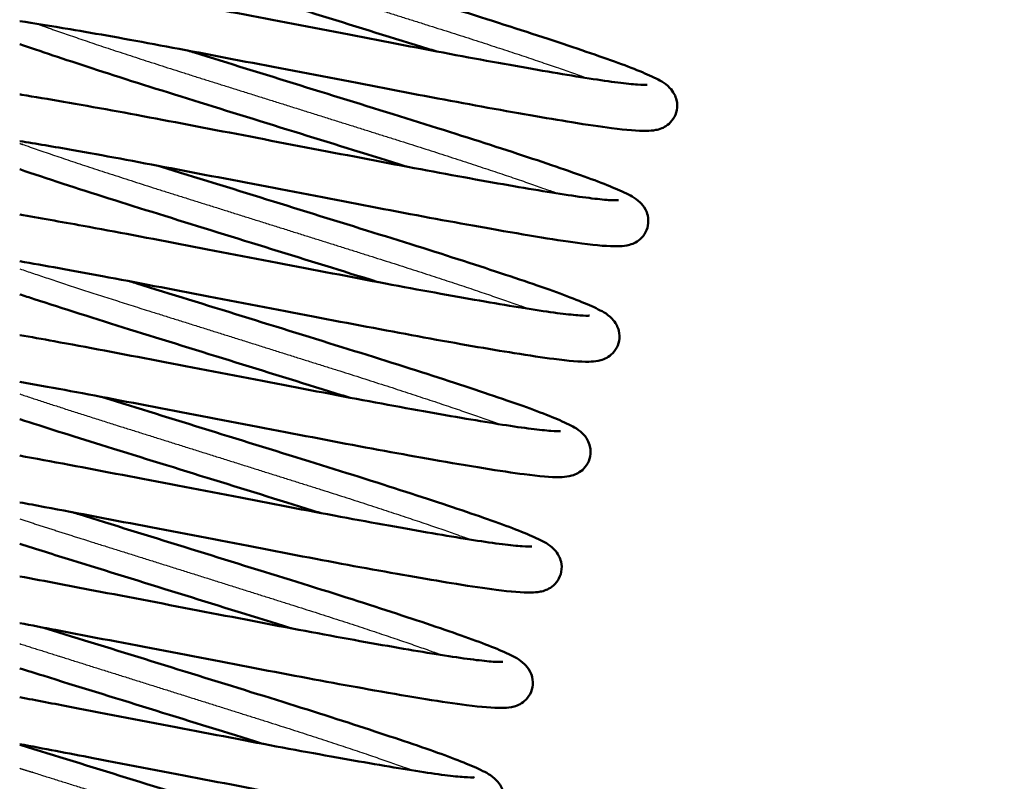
# Model space of a CAD drawing. Header units: millimetres. Extents: x 155 to 950, y -844 to 1327.
# Tile 37 of 58: x 705 to 726, y 125 to 141. Entities that reach past the tile are written whole.
import ezdxf

# ---------------------------------------------------------------- set-up
doc = ezdxf.new("R2010")
doc.units = ezdxf.units.MM
doc.header["$LTSCALE"] = 0.75
doc.layers.add('Visible', color=7, linetype='Continuous', lineweight=50)
doc.layers.add('Visible Narrow', color=7, linetype='Continuous', lineweight=25)

msp = doc.modelspace()

# ---------------------------------------------------------------- linework, layer by layer
at = {"layer": 'Visible'}
for points, knots in [([(767.779, 231.972, 1.236), (769.038, 227.673, 1.236), (775.326, 210.603, 1.236), (779.956, 181.914, 1.236), (780.024, 145.373, 1.236), (771.16, 106.612, 1.236), (745.206, 75.611, 1.236), (725.852, 17.739, 1.236), (716.181, -89.198, 1.236), (714.97, -264.061, 1.236), (720.096, -485.806, 1.236), (714.023, -666.71, 1.236), (721.629, -734.566, 1.236), (725.965, -756.659, 1.236), (732.127, -776.101, 1.236), (740.42, -792.323, 1.236), (750.671, -804.407, 1.236), (762.902, -812.367, 1.236), (776.817, -817.114, 1.236), (792.454, -819.564, 1.236), (821.303, -820.736, 1.236), (883.249, -815.802, 1.236), (922.116, -818.712, 1.236), (950.16, -822.418, 1.236)], [0.0376066, 0.0376066, 0.0376066, 0.0376066, 0.0625, 0.125, 0.1875, 0.25, 0.3333333, 0.4166667, 0.5, 0.625, 0.75, 0.82, 0.831, 0.842, 0.853, 0.864, 0.875, 0.8848, 0.8946, 0.9044, 0.9142, 0.945, 1, 1, 1, 1]), ([(765.057, 228.376, 1.236), (766.244, 224.591, 1.236), (771.78, 209.944, 1.236), (776.388, 181.536, 1.236), (776.415, 146.065, 1.236), (767.99, 108.381, 1.236), (742.405, 77.989, 1.236), (722.208, 18.37, 1.236), (712.641, -88.81, 1.236), (711.354, -263.862, 1.236), (716.526, -485.607, 1.236), (710.411, -666.338, 1.236), (718.036, -734.839, 1.236), (722.409, -757.265, 1.236), (728.677, -777.18, 1.236), (737.227, -794.053, 1.236), (748.02, -806.923, 1.236), (761.132, -815.55, 1.236), (775.748, -820.568, 1.236), (791.881, -823.126, 1.236), (821.276, -824.348, 1.236), (883.085, -819.398, 1.236), (921.58, -822.263, 1.236), (949.437, -825.945, 1.236)], [0.0420112, 0.0420112, 0.0420112, 0.0420112, 0.0625, 0.125, 0.1875, 0.25, 0.3333333, 0.4166667, 0.5, 0.625, 0.75, 0.82, 0.831, 0.842, 0.853, 0.864, 0.875, 0.8848, 0.8946, 0.9044, 0.9142, 0.945, 1, 1, 1, 1]), ([(714.056, 140.502, -6.984), (713.999, 140.52, -7.006), (713.942, 140.538, -7.028), (713.154, 140.782, -7.314), (712.372, 141.025, -7.456), (710.821, 141.506, -7.471), (710.031, 141.751, -7.342), (708.55, 142.211, -6.834), (707.841, 142.436, -6.447), (706.594, 142.842, -5.467), (706.042, 143.026, -4.86), (705.382, 143.26, -3.857), (705.19, 143.331, -3.506), (705.023, 143.397, -3.142)], [63.092387, 63.092387, 63.092387, 63.092387, 63.111481, 63.111481, 63.354336, 63.354336, 63.598849, 63.598849, 63.843898, 63.843898, 64.089902, 64.089902, 64.211, 64.211, 64.211, 64.211]), ([(709.306, 143.022, -6.984), (709.369, 143.002, -7.009), (709.432, 142.982, -7.033), (710.227, 142.735, -7.319), (711.011, 142.493, -7.458), (712.561, 142.012, -7.468), (713.348, 141.768, -7.338), (714.824, 141.309, -6.827), (715.531, 141.085, -6.441), (716.777, 140.679, -5.459), (717.329, 140.494, -4.849), (718.221, 140.179, -3.488), (718.559, 140.046, -2.716), (718.921, 139.869, -1.488), (719.013, 139.835, -1.034), (719.173, 139.669, -0.513), (719.208, 139.626, -0.412), (719.258, 139.53, -0.27), (719.275, 139.489, -0.22), (719.302, 139.376, -0.107), (719.305, 139.298, -0.046), (719.279, 139.156, 0.066), (719.251, 139.09, 0.119), (719.179, 138.979, 0.231), (719.133, 138.934, 0.293), (719.044, 138.867, 0.43), (719.001, 138.845, 0.507), (718.914, 138.809, 0.689), (718.873, 138.799, 0.797), (718.763, 138.778, 1.122), (718.703, 138.774, 1.343), (718.442, 138.769, 2.224), (718.2, 138.791, 2.878), (717.63, 138.863, 3.941), (717.341, 138.907, 4.376), (716.465, 139.049, 5.451), (715.791, 139.166, 6.036), (714.356, 139.428, 6.9), (713.584, 139.575, 7.206), (712.006, 139.878, 7.544), (711.179, 140.037, 7.58), (709.586, 140.342, 7.382), (708.797, 140.495, 7.147), (707.357, 140.764, 6.441), (706.687, 140.884, 5.963), (705.701, 141.051, 4.98), (705.331, 141.111, 4.511), (705.023, 141.156, 4.005)], [51.103641, 51.103641, 51.103641, 51.103641, 51.124734, 51.124734, 51.36782, 51.36782, 51.61169, 51.61169, 51.856171, 51.856171, 52.102916, 52.102916, 52.35334, 52.35334, 52.490553, 52.490553, 52.524352, 52.524352, 52.544222, 52.544222, 52.572989, 52.572989, 52.599013, 52.599013, 52.6251, 52.6251, 52.652016, 52.652016, 52.686509, 52.686509, 52.755207, 52.755207, 52.962016, 52.962016, 53.117792, 53.117792, 53.380022, 53.380022, 53.626523, 53.626523, 53.872546, 53.872546, 54.116983, 54.116983, 54.360313, 54.360313, 54.537408, 54.537408, 54.537408, 54.537408]), ([(705.023, 142.164, 3.773), (705.224, 142.136, 4.115), (705.45, 142.102, 4.442), (706.245, 141.974, 5.426), (706.916, 141.858, 6.015), (708.349, 141.596, 6.886), (709.121, 141.448, 7.195), (710.698, 141.146, 7.54), (711.524, 140.988, 7.58), (713.119, 140.682, 7.389), (713.908, 140.529, 7.158), (715.351, 140.259, 6.458), (716.024, 140.139, 5.982), (717.168, 139.944, 4.852), (717.655, 139.866, 4.182), (718.184, 139.8, 3.111), (718.328, 139.785, 2.749), (718.544, 139.771, 2.022), (718.622, 139.771, 1.654), (718.648, 139.773, 1.223), (718.65, 139.773, 1.162), (718.65, 139.773, 1.101)], [60.201376, 60.201376, 60.201376, 60.201376, 60.320331, 60.320331, 60.582765, 60.582765, 60.829432, 60.829432, 61.075458, 61.075458, 61.31997, 61.31997, 61.563299, 61.563299, 61.806013, 61.806013, 61.922119, 61.922119, 62.033512, 62.033512, 62.051783, 62.051783, 62.051783, 62.051783]), ([(713.429, 137.996, -6.984), (713.372, 138.014, -7.006), (713.315, 138.031, -7.028), (712.527, 138.276, -7.314), (711.745, 138.519, -7.456), (710.194, 139, -7.471), (709.404, 139.245, -7.342), (707.923, 139.705, -6.834), (707.214, 139.93, -6.447), (705.991, 140.328, -5.486), (705.457, 140.506, -4.906), (705.023, 140.659, -4.264)], [58.3097538, 58.3097538, 58.3097538, 58.3097538, 58.3288481, 58.3288481, 58.5717033, 58.5717033, 58.8162161, 58.8162161, 59.0612653, 59.0612653, 59.298018, 59.298018, 59.298018, 59.298018]), ([(708.678, 140.516, -6.983), (708.725, 140.502, -7.002), (708.772, 140.487, -7.02), (709.549, 140.245, -7.307), (710.332, 140.003, -7.452), (711.882, 139.522, -7.474), (712.67, 139.278, -7.35), (714.149, 138.818, -6.85), (714.859, 138.594, -6.469), (716.112, 138.186, -5.497), (716.668, 138, -4.89), (717.568, 137.682, -3.537), (717.912, 137.548, -2.768), (718.28, 137.371, -1.546), (718.372, 137.333, -1.098), (718.531, 137.18, -0.557), (718.572, 137.135, -0.438), (718.629, 137.029, -0.276), (718.647, 136.985, -0.222), (718.675, 136.868, -0.105), (718.678, 136.79, -0.044), (718.651, 136.648, 0.067), (718.623, 136.582, 0.12), (718.55, 136.472, 0.233), (718.505, 136.427, 0.295), (718.416, 136.36, 0.432), (718.372, 136.338, 0.509), (718.285, 136.303, 0.692), (718.244, 136.293, 0.8), (718.134, 136.271, 1.129), (718.073, 136.268, 1.352), (717.809, 136.263, 2.242), (717.563, 136.286, 2.902), (716.734, 136.392, 4.435), (716.044, 136.507, 5.273), (714.585, 136.764, 6.436), (713.845, 136.9, 6.847), (712.309, 137.193, 7.388), (711.494, 137.35, 7.531), (709.887, 137.659, 7.54), (709.073, 137.814, 7.408), (707.552, 138.106, 6.892), (706.825, 138.241, 6.501), (705.763, 138.429, 5.679), (705.37, 138.496, 5.301), (705.023, 138.552, 4.885)], [55.886109, 55.886109, 55.886109, 55.886109, 55.90192, 55.90192, 56.144995, 56.144995, 56.38883, 56.38883, 56.633317, 56.633317, 56.880016, 56.880016, 57.130285, 57.130285, 57.26652, 57.26652, 57.305655, 57.305655, 57.327102, 57.327102, 57.35589, 57.35589, 57.381905, 57.381905, 57.407999, 57.407999, 57.434944, 57.434944, 57.469596, 57.469596, 57.539014, 57.539014, 57.748033, 57.748033, 58.062536, 58.062536, 58.313008, 58.313008, 58.558951, 58.558951, 58.804074, 58.804074, 59.048581, 59.048581, 59.210883, 59.210883, 59.210883, 59.210883]), ([(705.023, 139.564, 4.689), (705.039, 139.561, 4.709), (705.055, 139.558, 4.729), (705.618, 139.468, 5.426), (706.289, 139.352, 6.015), (707.722, 139.09, 6.886), (708.494, 138.942, 7.195), (710.071, 138.64, 7.54), (710.897, 138.481, 7.58), (712.492, 138.175, 7.389), (713.281, 138.022, 7.158), (714.724, 137.753, 6.458), (715.397, 137.633, 5.982), (716.541, 137.438, 4.852), (717.028, 137.36, 4.182), (717.557, 137.294, 3.111), (717.701, 137.279, 2.749), (717.917, 137.264, 2.022), (717.995, 137.265, 1.654), (718.021, 137.267, 1.223), (718.023, 137.267, 1.162), (718.023, 137.267, 1.101)], [55.529997, 55.529997, 55.529997, 55.529997, 55.537698, 55.537698, 55.800132, 55.800132, 56.046799, 56.046799, 56.292825, 56.292825, 56.537337, 56.537337, 56.780666, 56.780666, 57.02338, 57.02338, 57.139486, 57.139486, 57.250879, 57.250879, 57.26915, 57.26915, 57.26915, 57.26915]), ([(708.052, 138.01, -6.984), (708.115, 137.99, -7.009), (708.178, 137.97, -7.033), (708.973, 137.723, -7.319), (709.757, 137.481, -7.458), (711.307, 137, -7.468), (712.094, 136.755, -7.338), (713.57, 136.297, -6.827), (714.277, 136.073, -6.441), (715.523, 135.667, -5.459), (716.075, 135.482, -4.849), (716.967, 135.167, -3.488), (717.305, 135.034, -2.716), (717.667, 134.857, -1.488), (717.759, 134.823, -1.034), (717.919, 134.657, -0.513), (717.954, 134.614, -0.412), (718.004, 134.518, -0.27), (718.021, 134.477, -0.22), (718.048, 134.364, -0.107), (718.051, 134.286, -0.046), (718.024, 134.144, 0.066), (717.997, 134.078, 0.119), (717.925, 133.967, 0.231), (717.879, 133.922, 0.293), (717.79, 133.855, 0.43), (717.747, 133.833, 0.507), (717.66, 133.797, 0.689), (717.619, 133.787, 0.797), (717.509, 133.765, 1.122), (717.448, 133.762, 1.343), (717.188, 133.757, 2.224), (716.946, 133.779, 2.878), (716.376, 133.851, 3.941), (716.087, 133.895, 4.376), (715.211, 134.036, 5.451), (714.537, 134.154, 6.036), (713.102, 134.416, 6.9), (712.33, 134.563, 7.206), (710.752, 134.866, 7.544), (709.925, 135.025, 7.58), (708.332, 135.33, 7.382), (707.543, 135.483, 7.147), (706.17, 135.739, 6.474), (705.557, 135.849, 6.05), (705.023, 135.941, 5.55)], [60.667262, 60.667262, 60.667262, 60.667262, 60.688355, 60.688355, 60.931441, 60.931441, 61.175311, 61.175311, 61.419792, 61.419792, 61.666537, 61.666537, 61.916961, 61.916961, 62.054174, 62.054174, 62.087973, 62.087973, 62.107843, 62.107843, 62.13661, 62.13661, 62.162634, 62.162634, 62.18872, 62.18872, 62.215637, 62.215637, 62.25013, 62.25013, 62.318827, 62.318827, 62.525637, 62.525637, 62.681413, 62.681413, 62.943643, 62.943643, 63.190144, 63.190144, 63.436166, 63.436166, 63.680604, 63.680604, 63.901408, 63.901408, 63.901408, 63.901408]), ([(712.802, 135.49, -6.984), (712.745, 135.508, -7.006), (712.688, 135.525, -7.028), (711.9, 135.77, -7.314), (711.118, 136.013, -7.456), (709.567, 136.494, -7.471), (708.777, 136.738, -7.342), (707.296, 137.199, -6.834), (706.587, 137.424, -6.447), (705.628, 137.736, -5.693), (705.312, 137.84, -5.395), (705.023, 137.938, -5.07)], [53.5271208, 53.5271208, 53.5271208, 53.5271208, 53.5462152, 53.5462152, 53.7890703, 53.7890703, 54.0335831, 54.0335831, 54.2786323, 54.2786323, 54.41134, 54.41134, 54.41134, 54.41134]), ([(705.023, 136.954, 5.388), (705.441, 136.883, 5.799), (705.906, 136.801, 6.163), (707.095, 136.584, 6.886), (707.867, 136.436, 7.195), (709.444, 136.134, 7.54), (710.27, 135.975, 7.58), (711.865, 135.669, 7.389), (712.654, 135.516, 7.158), (714.097, 135.247, 6.458), (714.77, 135.127, 5.982), (715.914, 134.932, 4.852), (716.401, 134.854, 4.182), (716.93, 134.788, 3.111), (717.074, 134.773, 2.749), (717.29, 134.758, 2.022), (717.368, 134.759, 1.654), (717.394, 134.761, 1.223), (717.396, 134.761, 1.162), (717.396, 134.761, 1.101)], [50.841547, 50.841547, 50.841547, 50.841547, 51.017499, 51.017499, 51.264166, 51.264166, 51.510192, 51.510192, 51.754704, 51.754704, 51.998033, 51.998033, 52.240747, 52.240747, 52.356853, 52.356853, 52.468246, 52.468246, 52.486517, 52.486517, 52.486517, 52.486517]), ([(707.424, 135.504, -6.983), (707.471, 135.489, -7.002), (707.518, 135.475, -7.02), (708.295, 135.233, -7.307), (709.078, 134.991, -7.452), (710.628, 134.51, -7.474), (711.416, 134.265, -7.35), (712.895, 133.806, -6.85), (713.605, 133.581, -6.469), (714.858, 133.174, -5.497), (715.414, 132.987, -4.89), (716.314, 132.67, -3.537), (716.658, 132.536, -2.768), (717.026, 132.359, -1.546), (717.118, 132.321, -1.098), (717.277, 132.168, -0.557), (717.318, 132.123, -0.438), (717.375, 132.017, -0.276), (717.393, 131.972, -0.222), (717.421, 131.855, -0.105), (717.424, 131.778, -0.044), (717.397, 131.636, 0.067), (717.369, 131.569, 0.12), (717.296, 131.459, 0.233), (717.251, 131.415, 0.295), (717.162, 131.348, 0.432), (717.118, 131.326, 0.509), (717.031, 131.291, 0.692), (716.99, 131.281, 0.8), (716.88, 131.259, 1.129), (716.819, 131.256, 1.352), (716.555, 131.251, 2.242), (716.309, 131.274, 2.902), (715.48, 131.38, 4.435), (714.79, 131.494, 5.273), (713.331, 131.752, 6.436), (712.591, 131.888, 6.847), (711.055, 132.181, 7.388), (710.24, 132.338, 7.531), (708.633, 132.646, 7.54), (707.819, 132.802, 7.408), (706.334, 133.087, 6.905), (705.639, 133.216, 6.537), (705.023, 133.325, 6.076)], [65.44973, 65.44973, 65.44973, 65.44973, 65.465541, 65.465541, 65.708615, 65.708615, 65.952451, 65.952451, 66.196938, 66.196938, 66.443637, 66.443637, 66.693906, 66.693906, 66.830141, 66.830141, 66.869276, 66.869276, 66.890723, 66.890723, 66.919511, 66.919511, 66.945525, 66.945525, 66.97162, 66.97162, 66.998565, 66.998565, 67.033217, 67.033217, 67.102635, 67.102635, 67.311654, 67.311654, 67.626157, 67.626157, 67.876629, 67.876629, 68.122572, 68.122572, 68.367694, 68.367694, 68.600684, 68.600684, 68.600684, 68.600684]), ([(712.175, 132.984, -6.984), (712.118, 133.001, -7.006), (712.061, 133.019, -7.028), (711.273, 133.264, -7.314), (710.491, 133.507, -7.456), (708.94, 133.988, -7.471), (708.15, 134.232, -7.342), (706.669, 134.693, -6.834), (705.96, 134.918, -6.447), (705.231, 135.155, -5.874), (705.126, 135.19, -5.787), (705.023, 135.223, -5.696)], [48.7444878, 48.7444878, 48.7444878, 48.7444878, 48.7635822, 48.7635822, 49.0064374, 49.0064374, 49.2509501, 49.2509501, 49.4959994, 49.4959994, 49.5381757, 49.5381757, 49.5381757, 49.5381757]), ([(705.023, 134.339, 5.941), (705.263, 134.297, 6.131), (705.515, 134.252, 6.306), (706.468, 134.078, 6.886), (707.24, 133.93, 7.195), (708.817, 133.628, 7.54), (709.643, 133.469, 7.58), (711.238, 133.163, 7.389), (712.027, 133.01, 7.158), (713.47, 132.741, 6.458), (714.143, 132.621, 5.982), (715.287, 132.426, 4.852), (715.774, 132.348, 4.182), (716.303, 132.282, 3.111), (716.447, 132.267, 2.749), (716.663, 132.252, 2.022), (716.741, 132.253, 1.654), (716.767, 132.255, 1.223), (716.769, 132.255, 1.162), (716.769, 132.255, 1.101)], [46.14271, 46.14271, 46.14271, 46.14271, 46.234866, 46.234866, 46.481533, 46.481533, 46.727559, 46.727559, 46.972071, 46.972071, 47.2154, 47.2154, 47.458114, 47.458114, 47.57422, 47.57422, 47.685613, 47.685613, 47.703884, 47.703884, 47.703884, 47.703884]), ([(706.798, 132.998, -6.984), (706.861, 132.978, -7.009), (706.924, 132.958, -7.033), (707.719, 132.711, -7.319), (708.503, 132.469, -7.458), (710.053, 131.988, -7.468), (710.84, 131.743, -7.338), (712.316, 131.285, -6.827), (713.023, 131.061, -6.441), (714.269, 130.655, -5.459), (714.821, 130.47, -4.849), (715.713, 130.154, -3.488), (716.051, 130.022, -2.716), (716.413, 129.845, -1.488), (716.505, 129.811, -1.034), (716.665, 129.645, -0.513), (716.7, 129.602, -0.412), (716.75, 129.506, -0.27), (716.767, 129.464, -0.22), (716.794, 129.351, -0.107), (716.797, 129.274, -0.046), (716.77, 129.132, 0.066), (716.743, 129.066, 0.119), (716.67, 128.955, 0.231), (716.625, 128.91, 0.293), (716.536, 128.843, 0.43), (716.492, 128.82, 0.507), (716.406, 128.785, 0.689), (716.365, 128.775, 0.797), (716.255, 128.753, 1.122), (716.194, 128.75, 1.343), (715.934, 128.745, 2.224), (715.692, 128.767, 2.878), (715.122, 128.839, 3.941), (714.832, 128.882, 4.376), (713.957, 129.024, 5.451), (713.283, 129.141, 6.036), (711.848, 129.403, 6.9), (711.075, 129.551, 7.206), (709.498, 129.854, 7.544), (708.671, 130.013, 7.58), (707.078, 130.318, 7.382), (706.289, 130.471, 7.147), (705.383, 130.64, 6.703), (705.201, 130.674, 6.604), (705.023, 130.706, 6.497)], [70.230883, 70.230883, 70.230883, 70.230883, 70.251976, 70.251976, 70.495062, 70.495062, 70.738932, 70.738932, 70.983413, 70.983413, 71.230158, 71.230158, 71.480582, 71.480582, 71.617795, 71.617795, 71.651593, 71.651593, 71.671464, 71.671464, 71.700231, 71.700231, 71.726254, 71.726254, 71.752341, 71.752341, 71.779257, 71.779257, 71.813751, 71.813751, 71.882448, 71.882448, 72.089258, 72.089258, 72.245034, 72.245034, 72.507264, 72.507264, 72.753765, 72.753765, 72.999787, 72.999787, 73.244225, 73.244225, 73.306876, 73.306876, 73.306876, 73.306876]), ([(711.548, 130.478, -6.984), (711.491, 130.495, -7.006), (711.434, 130.513, -7.028), (710.646, 130.758, -7.314), (709.864, 131.001, -7.456), (708.313, 131.482, -7.471), (707.523, 131.726, -7.342), (706.163, 132.149, -6.875), (705.566, 132.338, -6.57), (705.023, 132.513, -6.19)], [43.9618548, 43.9618548, 43.9618548, 43.9618548, 43.9809492, 43.9809492, 44.2238044, 44.2238044, 44.4683172, 44.4683172, 44.6732539, 44.6732539, 44.6732539, 44.6732539]), ([(705.023, 131.721, 6.387), (705.064, 131.714, 6.413), (705.105, 131.706, 6.439), (705.841, 131.572, 6.886), (706.613, 131.424, 7.195), (708.19, 131.122, 7.54), (709.016, 130.963, 7.58), (710.611, 130.657, 7.389), (711.4, 130.504, 7.158), (712.843, 130.235, 6.458), (713.516, 130.114, 5.982), (714.66, 129.92, 4.852), (715.147, 129.842, 4.182), (715.676, 129.776, 3.111), (715.82, 129.761, 2.749), (716.036, 129.746, 2.022), (716.114, 129.747, 1.654), (716.14, 129.749, 1.223), (716.142, 129.749, 1.162), (716.142, 129.749, 1.101)], [41.437493, 41.437493, 41.437493, 41.437493, 41.452233, 41.452233, 41.6989, 41.6989, 41.944926, 41.944926, 42.189438, 42.189438, 42.432767, 42.432767, 42.675481, 42.675481, 42.791587, 42.791587, 42.90298, 42.90298, 42.921251, 42.921251, 42.921251, 42.921251]), ([(706.17, 130.492, -6.983), (706.217, 130.477, -7.002), (706.264, 130.462, -7.02), (707.041, 130.22, -7.307), (707.824, 129.979, -7.452), (709.374, 129.498, -7.474), (710.161, 129.253, -7.35), (711.641, 128.794, -6.85), (712.351, 128.569, -6.469), (713.604, 128.162, -5.497), (714.16, 127.975, -4.89), (715.06, 127.658, -3.537), (715.404, 127.524, -2.768), (715.771, 127.347, -1.546), (715.864, 127.308, -1.098), (716.023, 127.156, -0.557), (716.064, 127.111, -0.438), (716.121, 127.005, -0.276), (716.139, 126.96, -0.222), (716.167, 126.843, -0.105), (716.17, 126.765, -0.044), (716.143, 126.623, 0.067), (716.115, 126.557, 0.12), (716.042, 126.447, 0.233), (715.997, 126.402, 0.295), (715.908, 126.336, 0.432), (715.864, 126.314, 0.509), (715.777, 126.278, 0.692), (715.736, 126.268, 0.8), (715.626, 126.247, 1.129), (715.565, 126.244, 1.352), (715.301, 126.239, 2.242), (715.055, 126.262, 2.902), (714.226, 126.368, 4.435), (713.536, 126.482, 5.273), (712.077, 126.739, 6.436), (711.337, 126.876, 6.847), (709.801, 127.169, 7.388), (708.986, 127.326, 7.531), (707.379, 127.634, 7.54), (706.565, 127.79, 7.408), (705.539, 127.987, 7.06), (705.278, 128.036, 6.954), (705.023, 128.084, 6.833)], [75.013351, 75.013351, 75.013351, 75.013351, 75.029162, 75.029162, 75.272236, 75.272236, 75.516072, 75.516072, 75.760559, 75.760559, 76.007258, 76.007258, 76.257527, 76.257527, 76.393761, 76.393761, 76.432896, 76.432896, 76.454344, 76.454344, 76.483132, 76.483132, 76.509146, 76.509146, 76.53524, 76.53524, 76.562186, 76.562186, 76.596838, 76.596838, 76.666256, 76.666256, 76.875275, 76.875275, 77.189778, 77.189778, 77.44025, 77.44025, 77.686193, 77.686193, 77.931315, 77.931315, 78.016578, 78.016578, 78.016578, 78.016578]), ([(710.921, 127.972, -6.984), (710.864, 127.989, -7.006), (710.807, 128.007, -7.028), (710.019, 128.252, -7.314), (709.237, 128.495, -7.456), (707.686, 128.976, -7.471), (706.896, 129.22, -7.342), (705.767, 129.571, -6.954), (705.387, 129.691, -6.784), (705.023, 129.806, -6.582)], [39.1792219, 39.1792219, 39.1792219, 39.1792219, 39.1983162, 39.1983162, 39.4411714, 39.4411714, 39.6856842, 39.6856842, 39.8143663, 39.8143663, 39.8143663, 39.8143663]), ([(705.023, 129.099, 6.743), (705.579, 128.996, 7.024), (706.172, 128.882, 7.236), (707.562, 128.616, 7.54), (708.389, 128.457, 7.58), (709.984, 128.151, 7.389), (710.773, 127.998, 7.158), (712.216, 127.729, 6.458), (712.889, 127.608, 5.982), (714.033, 127.414, 4.852), (714.52, 127.336, 4.182), (715.049, 127.27, 3.111), (715.193, 127.255, 2.749), (715.409, 127.24, 2.022), (715.487, 127.241, 1.654), (715.513, 127.243, 1.223), (715.515, 127.243, 1.162), (715.515, 127.243, 1.101)], [36.727765, 36.727765, 36.727765, 36.727765, 36.916267, 36.916267, 37.162293, 37.162293, 37.406805, 37.406805, 37.650134, 37.650134, 37.892848, 37.892848, 38.008954, 38.008954, 38.120347, 38.120347, 38.138618, 38.138618, 38.138618, 38.138618]), ([(705.544, 127.985, -6.984), (705.607, 127.966, -7.009), (705.67, 127.946, -7.033), (706.465, 127.699, -7.319), (707.249, 127.456, -7.458), (708.799, 126.975, -7.468), (709.586, 126.731, -7.338), (711.062, 126.273, -6.827), (711.769, 126.049, -6.441), (713.015, 125.643, -5.459), (713.567, 125.458, -4.849), (714.459, 125.142, -3.488), (714.797, 125.01, -2.716), (715.159, 124.833, -1.488), (715.251, 124.799, -1.034), (715.411, 124.633, -0.513), (715.446, 124.59, -0.412), (715.496, 124.494, -0.27), (715.513, 124.452, -0.22), (715.54, 124.339, -0.107), (715.543, 124.262, -0.046), (715.516, 124.119, 0.066), (715.489, 124.053, 0.119), (715.416, 123.942, 0.231), (715.371, 123.898, 0.293), (715.282, 123.831, 0.43), (715.238, 123.808, 0.507), (715.151, 123.773, 0.689), (715.111, 123.763, 0.797), (715.001, 123.741, 1.122), (714.94, 123.738, 1.343), (714.68, 123.733, 2.224), (714.438, 123.755, 2.878), (713.868, 123.827, 3.941), (713.578, 123.87, 4.376), (712.703, 124.012, 5.451), (712.029, 124.129, 6.036), (710.594, 124.391, 6.9), (709.821, 124.539, 7.206), (708.244, 124.842, 7.544), (707.417, 125, 7.58), (706.077, 125.257, 7.413), (705.539, 125.361, 7.283), (705.023, 125.459, 7.095)], [79.794503, 79.794503, 79.794503, 79.794503, 79.815596, 79.815596, 80.058683, 80.058683, 80.302552, 80.302552, 80.547034, 80.547034, 80.793779, 80.793779, 81.044203, 81.044203, 81.181416, 81.181416, 81.215214, 81.215214, 81.235084, 81.235084, 81.263851, 81.263851, 81.289875, 81.289875, 81.315962, 81.315962, 81.342878, 81.342878, 81.377371, 81.377371, 81.446069, 81.446069, 81.652879, 81.652879, 81.808655, 81.808655, 82.070885, 82.070885, 82.317386, 82.317386, 82.563408, 82.563408, 82.729796, 82.729796, 82.729796, 82.729796]), ([(710.294, 125.465, -6.984), (710.237, 125.483, -7.006), (710.18, 125.501, -7.028), (709.392, 125.746, -7.314), (708.61, 125.989, -7.456), (707.059, 126.47, -7.471), (706.269, 126.714, -7.342), (705.359, 126.997, -7.029), (705.19, 127.05, -6.964), (705.023, 127.102, -6.892)], [34.3965889, 34.3965889, 34.3965889, 34.3965889, 34.4156832, 34.4156832, 34.6585384, 34.6585384, 34.9030512, 34.9030512, 34.9594667, 34.9594667, 34.9594667, 34.9594667]), ([(705.023, 126.475, 7.025), (705.389, 126.406, 7.169), (705.767, 126.334, 7.285), (706.935, 126.11, 7.54), (707.762, 125.951, 7.58), (709.356, 125.645, 7.389), (710.146, 125.492, 7.158), (711.589, 125.223, 6.458), (712.262, 125.102, 5.982), (713.406, 124.908, 4.852), (713.893, 124.83, 4.182), (714.422, 124.763, 3.111), (714.566, 124.749, 2.749), (714.782, 124.734, 2.022), (714.86, 124.734, 1.654), (714.886, 124.736, 1.223), (714.888, 124.737, 1.162), (714.888, 124.737, 1.101)], [32.014471, 32.014471, 32.014471, 32.014471, 32.133634, 32.133634, 32.379661, 32.379661, 32.624172, 32.624172, 32.867501, 32.867501, 33.110215, 33.110215, 33.226321, 33.226321, 33.337714, 33.337714, 33.355985, 33.355985, 33.355985, 33.355985]), ([(705.023, 125.446, -7.025), (705.035, 125.443, -7.029), (705.046, 125.439, -7.033), (705.787, 125.208, -7.307), (706.569, 124.966, -7.452), (708.119, 124.486, -7.474), (708.907, 124.241, -7.35), (710.387, 123.782, -6.85), (711.097, 123.557, -6.469), (712.349, 123.15, -5.497), (712.906, 122.963, -4.89), (713.806, 122.646, -3.537), (714.15, 122.512, -2.768), (714.517, 122.335, -1.546), (714.61, 122.296, -1.098), (714.769, 122.144, -0.557), (714.81, 122.099, -0.438), (714.867, 121.993, -0.276), (714.885, 121.948, -0.222), (714.913, 121.831, -0.105), (714.916, 121.753, -0.044), (714.889, 121.611, 0.067), (714.861, 121.545, 0.12), (714.788, 121.435, 0.233), (714.743, 121.39, 0.295), (714.654, 121.324, 0.432), (714.61, 121.302, 0.509), (714.523, 121.266, 0.692), (714.482, 121.256, 0.8), (714.372, 121.235, 1.129), (714.311, 121.232, 1.352), (714.047, 121.227, 2.242), (713.8, 121.25, 2.902), (712.972, 121.355, 4.435), (712.282, 121.47, 5.273), (710.823, 121.727, 6.436), (710.082, 121.864, 6.847), (708.546, 122.156, 7.388), (707.732, 122.314, 7.531), (706.289, 122.591, 7.539), (705.644, 122.714, 7.457), (705.023, 122.833, 7.293)], [84.588968, 84.588968, 84.588968, 84.588968, 84.592783, 84.592783, 84.835857, 84.835857, 85.079693, 85.079693, 85.32418, 85.32418, 85.570878, 85.570878, 85.821148, 85.821148, 85.957382, 85.957382, 85.996517, 85.996517, 86.017965, 86.017965, 86.046752, 86.046752, 86.072767, 86.072767, 86.098861, 86.098861, 86.125807, 86.125807, 86.160459, 86.160459, 86.229876, 86.229876, 86.438896, 86.438896, 86.753398, 86.753398, 87.00387, 87.00387, 87.249814, 87.249814, 87.444746, 87.444746, 87.444746, 87.444746])]:
    msp.add_open_spline(points, degree=3, knots=knots, dxfattribs=at)
at = {"layer": 'Visible Narrow'}
for points, knots in [([(766.566, 230.37, 2.836), (767.816, 226.234, 2.836), (773.752, 210.3, 2.836), (778.37, 181.746, 2.836), (778.42, 145.681, 2.836), (769.751, 107.398, 2.836), (743.961, 76.668, 2.836), (724.232, 18.02, 2.836), (714.608, -89.026, 2.836), (713.363, -263.973, 2.836), (718.509, -485.718, 2.836), (712.418, -666.545, 2.836), (720.032, -734.688, 2.836), (724.384, -756.928, 2.836), (730.593, -776.581, 2.836), (739.001, -793.092, 2.836), (749.493, -805.525, 2.836), (762.115, -813.782, 2.836), (776.342, -818.649, 2.836), (792.199, -821.147, 2.836), (821.291, -822.341, 2.836), (883.176, -817.4, 2.836), (921.878, -820.29, 2.836), (949.839, -823.986, 2.836)], [0.0396391, 0.0396391, 0.0396391, 0.0396391, 0.0625, 0.125, 0.1875, 0.25, 0.3333333, 0.4166667, 0.5, 0.625, 0.75, 0.82, 0.831, 0.842, 0.853, 0.864, 0.875, 0.8848, 0.8946, 0.9044, 0.9142, 0.945, 1, 1, 1, 1]), ([(766.264, 229.97, 2.836), (767.504, 225.893, 2.836), (773.358, 210.227, 2.836), (777.974, 181.704, 2.836), (778.019, 145.758, 2.836), (769.399, 107.595, 2.836), (743.65, 76.932, 2.836), (723.828, 18.09, 2.836), (714.214, -88.983, 2.836), (712.961, -263.951, 2.836), (718.112, -485.696, 2.836), (712.016, -666.503, 2.836), (719.633, -734.718, 2.836), (723.989, -756.995, 2.836), (730.21, -776.701, 2.836), (738.646, -793.284, 2.836), (749.198, -805.805, 2.836), (761.919, -814.135, 2.836), (776.223, -819.033, 2.836), (792.135, -821.543, 2.836), (821.288, -822.742, 2.836), (883.158, -817.8, 2.836), (921.818, -820.685, 2.836), (949.758, -824.377, 2.836)], [0.0401243, 0.0401243, 0.0401243, 0.0401243, 0.0625, 0.125, 0.1875, 0.25, 0.3333333, 0.4166667, 0.5, 0.625, 0.75, 0.82, 0.831, 0.842, 0.853, 0.864, 0.875, 0.8848, 0.8946, 0.9044, 0.9142, 0.945, 1, 1, 1, 1])]:
    msp.add_open_spline(points, degree=3, knots=knots, dxfattribs=at)
for points, weights, knots in [([(706.028, 143.604, -3.681), (706.179, 143.548, -3.936), (706.351, 143.488, -4.176), (707.647, 143.03, -5.993), (709.726, 142.377, -6.657), (711.804, 141.724, -7.322), (713.859, 141.077, -6.582), (715.913, 140.429, -5.842), (717.148, 139.988, -3.979), (717.245, 139.953, -3.832), (717.334, 139.92, -3.68)], [0.988336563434, 0.993232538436, 1, 0.951056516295, 1, 0.951056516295, 1, 0.951056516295, 1, 0.995967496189, 0.992599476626], [-0.55890946, -0.55890946, -0.55890946, -0.55833333, -0.55833333, -0.55416667, -0.55416667, -0.55, -0.55, -0.54583333, -0.54583333, -0.54549004, -0.54549004, -0.54549004]), ([(705.401, 141.098, -3.68), (705.552, 141.042, -3.935), (705.724, 140.982, -4.176), (707.02, 140.524, -5.993), (709.098, 139.871, -6.657), (711.177, 139.218, -7.322), (713.232, 138.571, -6.582), (715.286, 137.923, -5.842), (716.521, 137.481, -3.979), (716.618, 137.447, -3.832), (716.707, 137.414, -3.68)], [0.988322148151, 0.993222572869, 1, 0.951056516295, 1, 0.951056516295, 1, 0.951056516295, 1, 0.995967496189, 0.992599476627], [-0.51724364, -0.51724364, -0.51724364, -0.51666667, -0.51666667, -0.5125, -0.5125, -0.50833333, -0.50833333, -0.50416667, -0.50416667, -0.50382337, -0.50382337, -0.50382337]), ([(705.023, 138.502, -4.071), (705.059, 138.489, -4.124), (705.096, 138.476, -4.176), (706.393, 138.018, -5.993), (708.471, 137.365, -6.657), (710.55, 136.712, -7.322), (712.605, 136.065, -6.582), (714.659, 135.417, -5.842), (715.894, 134.975, -3.979), (715.991, 134.941, -3.832), (716.08, 134.908, -3.68)], [0.997142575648, 0.998526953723, 1, 0.951056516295, 1, 0.951056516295, 1, 0.951056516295, 1, 0.995967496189, 0.992599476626], [-0.4751254, -0.4751254, -0.4751254, -0.475, -0.475, -0.47083333, -0.47083333, -0.46666667, -0.46666667, -0.4625, -0.4625, -0.4621567, -0.4621567, -0.4621567]), ([(705.023, 135.778, -4.856), (706.21, 135.373, -6.135), (707.844, 134.859, -6.657), (709.923, 134.206, -7.322), (711.978, 133.558, -6.582), (714.032, 132.911, -5.842), (715.267, 132.469, -3.979), (715.364, 132.435, -3.832), (715.453, 132.401, -3.68)], [0.984024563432, 0.961108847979, 1, 0.951056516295, 1, 0.951056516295, 1, 0.995967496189, 0.992599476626], [-0.43247756, -0.43247756, -0.43247756, -0.42916667, -0.42916667, -0.425, -0.425, -0.42083333, -0.42083333, -0.42049004, -0.42049004, -0.42049004]), ([(705.023, 133.06, -5.45), (706.009, 132.733, -6.271), (707.217, 132.353, -6.657), (709.296, 131.7, -7.322), (711.351, 131.052, -6.582), (713.405, 130.405, -5.842), (714.639, 129.963, -3.979), (714.737, 129.928, -3.832), (714.826, 129.895, -3.68)], [0.976382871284, 0.970955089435, 1, 0.951056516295, 1, 0.951056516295, 1, 0.995967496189, 0.992599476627], [-0.38997266, -0.38997266, -0.38997266, -0.3875, -0.3875, -0.38333333, -0.38333333, -0.37916667, -0.37916667, -0.37882337, -0.37882337, -0.37882337]), ([(705.023, 130.348, -5.913), (705.759, 130.108, -6.392), (706.59, 129.847, -6.657), (708.669, 129.194, -7.322), (710.724, 128.546, -6.582), (712.778, 127.899, -5.842), (714.012, 127.457, -3.979), (714.11, 127.422, -3.832), (714.199, 127.389, -3.68)], [0.976289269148, 0.979843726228, 1, 0.951056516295, 1, 0.951056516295, 1, 0.995967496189, 0.992599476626], [-0.34754928, -0.34754928, -0.34754928, -0.34583333, -0.34583333, -0.34166667, -0.34166667, -0.3375, -0.3375, -0.3371567, -0.3371567, -0.3371567]), ([(705.023, 127.639, -6.273), (705.479, 127.493, -6.503), (705.963, 127.341, -6.657), (708.042, 126.687, -7.322), (710.097, 126.04, -6.582), (712.151, 125.393, -5.842), (713.385, 124.951, -3.979), (713.483, 124.916, -3.832), (713.572, 124.883, -3.68)], [0.982038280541, 0.98815012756, 1, 0.951056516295, 1, 0.951056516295, 1, 0.995967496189, 0.992599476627], [-0.305175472, -0.305175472, -0.305175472, -0.304166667, -0.304166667, -0.3, -0.3, -0.295833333, -0.295833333, -0.295490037, -0.295490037, -0.295490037]), ([(705.023, 124.933, -6.548), (705.178, 124.884, -6.607), (705.336, 124.835, -6.657), (707.415, 124.181, -7.322), (709.47, 123.534, -6.582), (711.524, 122.887, -5.842), (712.758, 122.445, -3.979), (712.855, 122.41, -3.832), (712.945, 122.377, -3.68)], [0.992831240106, 0.996105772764, 1, 0.951056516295, 1, 0.951056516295, 1, 0.995967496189, 0.992599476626], [-0.262831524, -0.262831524, -0.262831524, -0.2625, -0.2625, -0.258333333, -0.258333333, -0.254166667, -0.254166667, -0.253823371, -0.253823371, -0.253823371])]:
    msp.add_rational_spline(points, weights, degree=2, knots=knots, dxfattribs=at)

doc.saveas('drawing.dxf')
